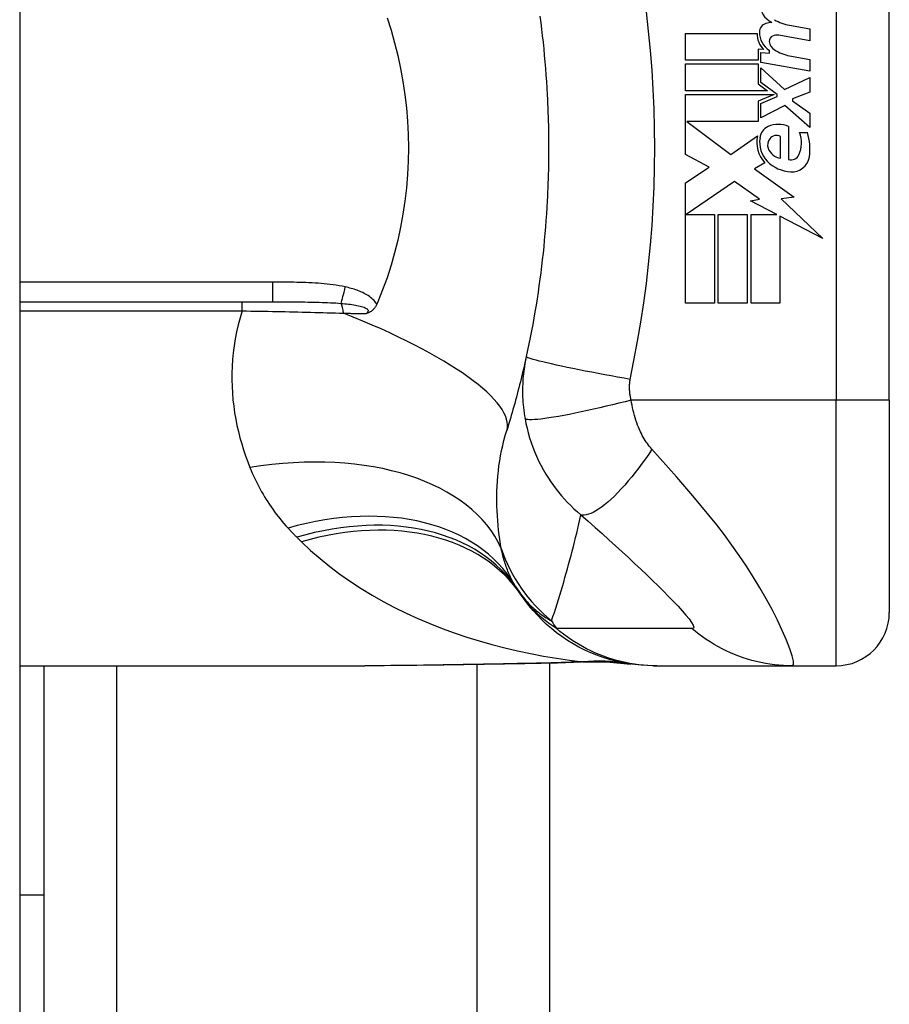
# Model space of a CAD drawing. Header units: inches. Extents: x 4 to 134, y 7 to 73.
# Tile 97 of 104: x 69.05 to 69.694, y 46.689 to 47.418. Entities that reach past the tile are written whole.
import ezdxf

# ---------------------------------------------------------------- set-up
doc = ezdxf.new("R2010")
doc.units = ezdxf.units.IN
doc.header["$MEASUREMENT"] = 0
doc.layers.add('Visible Edges(ANSI)', color=7, linetype='Continuous', lineweight=25)
doc.layers.add('Visible Tangent Edges(ANSI)', color=7, linetype='Continuous', lineweight=25)

msp = doc.modelspace()

# ---------------------------------------------------------------- linework, layer by layer
at = {"layer": 'Visible Edges(ANSI)'}
for p, q in [((69.04961, 51.41242), (69.04961, 15.93142)), ((69.6945, 47.13642), (69.6945, 47.51043)), ((69.62059, 47.41419), (69.63559, 47.41155)), ((69.63559, 47.41155), (69.63559, 47.40275)), ((69.54339, 47.40815), (69.59639, 47.40815)), ((69.54339, 47.38835), (69.54339, 47.40815)), ((69.63559, 47.40275), (69.61259, 47.40681)), ((69.59729, 47.39655), (69.59729, 47.38835)), ((69.60139, 47.39619), (69.59729, 47.39655)), ((69.60559, 47.39359), (69.60559, 47.39552)), ((69.59729, 47.38835), (69.54339, 47.38835)), ((69.59919, 47.39415), (69.60559, 47.39359)), ((69.59919, 47.38657), (69.59919, 47.39415)), ((69.62059, 47.39159), (69.63559, 47.38895)), ((69.63559, 47.38895), (69.63559, 47.38015)), ((69.54339, 47.38555), (69.59729, 47.38555)), ((69.54339, 47.36575), (69.54339, 47.38555)), ((69.59729, 47.38555), (69.59729, 47.37076)), ((69.63559, 47.38015), (69.59919, 47.38657)), ((69.59919, 47.38275), (69.61687, 47.36655)), ((69.59919, 47.37185), (69.59919, 47.38275)), ((69.61687, 47.36655), (69.63559, 47.37555)), ((69.63559, 47.37555), (69.63559, 47.36475)), ((69.60419, 47.36575), (69.54339, 47.36575)), ((69.59729, 47.37076), (69.60419, 47.36575)), ((69.61144, 47.36295), (69.59919, 47.37185)), ((69.54339, 47.36295), (69.60907, 47.36295)), ((69.54339, 47.31835), (69.54339, 47.36295)), ((69.60907, 47.36295), (69.59729, 47.35795)), ((69.59919, 47.35635), (69.61144, 47.36155)), ((69.61144, 47.36155), (69.61144, 47.36295)), ((69.63559, 47.36475), (69.62259, 47.35975)), ((69.62259, 47.35975), (69.62259, 47.35815)), ((69.62259, 47.35815), (69.63559, 47.34915)), ((69.59729, 47.35795), (69.59729, 47.34295)), ((69.59919, 47.34555), (69.59919, 47.35635)), ((69.61699, 47.35475), (69.59919, 47.34555)), ((69.63559, 47.33835), (69.61699, 47.35475)), ((69.63559, 47.34915), (69.63559, 47.33835)), ((69.54423, 47.34295), (69.57689, 47.31855)), ((69.59729, 47.34295), (69.54423, 47.34295)), ((69.61979, 47.33915), (69.61979, 47.31475)), ((69.57689, 47.31855), (69.59679, 47.33235)), ((69.61379, 47.31575), (69.61379, 47.33175)), ((69.62779, 47.33475), (69.63379, 47.33475)), ((69.5608, 47.30909), (69.54339, 47.31835)), ((69.54339, 47.29735), (69.5608, 47.30909)), ((69.60219, 47.31238), (69.59449, 47.30775)), ((69.59449, 47.30775), (69.62386, 47.28681)), ((69.54339, 47.20815), (69.54339, 47.29735)), ((69.57959, 47.29855), (69.5438, 47.27395)), ((69.5983, 47.28545), (69.57959, 47.29855)), ((69.59159, 47.28415), (69.5983, 47.28545)), ((69.62386, 47.28681), (69.61439, 47.28548)), ((69.61439, 47.28548), (69.64519, 47.25625)), ((69.61119, 47.27395), (69.59159, 47.28415)), ((69.5438, 47.27395), (69.56479, 47.27395)), ((69.56479, 47.27395), (69.56479, 47.20815)), ((69.56759, 47.27395), (69.58899, 47.27395)), ((69.56759, 47.20815), (69.56759, 47.27395)), ((69.58899, 47.27395), (69.58899, 47.20815)), ((69.59199, 47.27395), (69.61119, 47.27395)), ((69.59199, 47.20815), (69.59199, 47.27395)), ((69.61339, 47.2728), (69.61339, 47.20815)), ((69.64519, 47.25625), (69.61339, 47.2728)), ((69.04961, 47.20925), (69.23701, 47.20925)), ((69.56479, 47.20815), (69.54339, 47.20815)), ((69.58899, 47.20815), (69.56759, 47.20815)), ((69.61339, 47.20815), (69.59199, 47.20815)), ((69.6945, 47.13642), (69.6945, 46.97894)), ((69.04961, 46.93957), (69.30556, 46.93957)), ((69.06761, 46.93957), (69.06761, 46.76941)), ((69.44261, 46.94138), (69.44261, 20.40247)), ((69.51974, 46.93957), (69.52216, 46.93957)), ((69.52216, 46.93957), (69.62259, 46.93957)), ((69.62259, 46.93957), (69.65513, 46.93957)), ((69.06761, 46.76941), (69.04961, 46.76941)), ((69.06761, 46.76941), (69.06761, 46.64441))]:
    msp.add_line(p, q, dxfattribs=at)
at = {"layer": 'Visible Edges(ANSI)', "flags": 128}
for points in [[(69.322, 47.41968), (69.32498, 47.4105), (69.32765, 47.40118), (69.33003, 47.39174), (69.3321, 47.38218), (69.33385, 47.3725), (69.3353, 47.36274), (69.33642, 47.35293), (69.33722, 47.34309), (69.3377, 47.33321), (69.33786, 47.32331), (69.33769, 47.31341), (69.3372, 47.3035), (69.33639, 47.29363), (69.33526, 47.28383), (69.33382, 47.27412), (69.33207, 47.26451), (69.33001, 47.255), (69.32764, 47.2456), (69.32497, 47.23632), (69.322, 47.22716), (69.31873, 47.21814), (69.31517, 47.20925)], [(69.43537, 47.42089), (69.436, 47.41608), (69.43659, 47.41125), (69.43716, 47.40642), (69.43769, 47.40159), (69.43819, 47.39675), (69.43866, 47.39191), (69.4391, 47.38706), (69.4395, 47.38221), (69.43988, 47.37736), (69.44022, 47.3725), (69.44053, 47.36764), (69.4408, 47.36278)], [(69.4408, 47.36278), (69.44097, 47.35951), (69.44112, 47.35623), (69.44126, 47.35295), (69.44138, 47.34967), (69.44149, 47.34639), (69.44159, 47.34311), (69.44167, 47.33983), (69.44173, 47.33655), (69.44178, 47.33327), (69.44182, 47.32999), (69.44184, 47.32671), (69.44185, 47.32342), (69.44184, 47.32014), (69.44182, 47.31686), (69.44178, 47.31358), (69.44173, 47.3103), (69.44167, 47.30702), (69.44159, 47.30374), (69.44149, 47.30046), (69.44138, 47.29718), (69.44126, 47.2939), (69.44112, 47.29062), (69.44097, 47.28734), (69.4408, 47.28407)], [(69.4408, 47.28407), (69.44053, 47.2792), (69.44022, 47.27435), (69.43988, 47.26949), (69.4395, 47.26464), (69.4391, 47.25979), (69.43866, 47.25494), (69.43819, 47.2501), (69.43769, 47.24526), (69.43716, 47.24043), (69.43659, 47.2356), (69.436, 47.23077), (69.43537, 47.22596), (69.4347, 47.22114), (69.43401, 47.21634), (69.43328, 47.21154), (69.43252, 47.20674), (69.43173, 47.20196), (69.4309, 47.19718), (69.43004, 47.19241), (69.42915, 47.18764), (69.42823, 47.18289), (69.42727, 47.17814), (69.42629, 47.1734), (69.42527, 47.16868)], [(69.31441, 47.20746), (69.3142, 47.207), (69.31397, 47.20654), (69.31373, 47.2061), (69.31348, 47.20567), (69.31321, 47.20525), (69.31293, 47.20484), (69.31263, 47.20445), (69.31232, 47.20407), (69.31199, 47.2037), (69.31164, 47.20335), (69.31129, 47.20303), (69.31093, 47.20272), (69.31057, 47.20244), (69.3102, 47.20218), (69.30984, 47.20195), (69.30947, 47.20173), (69.30909, 47.20153), (69.30872, 47.20134), (69.30834, 47.20117), (69.30797, 47.20102), (69.30759, 47.20087), (69.30722, 47.20074), (69.30684, 47.20061), (69.30645, 47.20049)], [(69.31517, 47.20925), (69.31514, 47.20918), (69.3151, 47.2091), (69.31507, 47.20903), (69.31504, 47.20895), (69.31501, 47.20888), (69.31498, 47.2088), (69.31495, 47.20873), (69.31491, 47.20865), (69.31488, 47.20858), (69.31485, 47.2085), (69.31482, 47.20843), (69.31479, 47.20835), (69.31476, 47.20828), (69.31472, 47.20821), (69.31469, 47.20813), (69.31466, 47.20806), (69.31463, 47.20798), (69.3146, 47.20791), (69.31456, 47.20783), (69.31453, 47.20776), (69.3145, 47.20768), (69.31447, 47.20761), (69.31444, 47.20753), (69.31441, 47.20746)], [(69.42527, 47.16868), (69.42474, 47.16632), (69.42422, 47.16397), (69.42368, 47.16163), (69.42313, 47.15929), (69.42258, 47.15696), (69.42203, 47.15463), (69.42146, 47.15231), (69.42089, 47.15), (69.42031, 47.1477), (69.41972, 47.1454), (69.41913, 47.14311), (69.41853, 47.14082), (69.41792, 47.13854), (69.41731, 47.13627), (69.41669, 47.13401), (69.41606, 47.13175), (69.41543, 47.1295), (69.41479, 47.12725), (69.41414, 47.12501), (69.41349, 47.12278), (69.41283, 47.12056), (69.41216, 47.11834), (69.41149, 47.11613), (69.41081, 47.11392)], [(69.51974, 46.93957), (69.5151, 46.93966), (69.51042, 46.93993), (69.50571, 46.9404), (69.501, 46.94106), (69.49628, 46.94192), (69.49157, 46.94297), (69.48689, 46.94423), (69.48224, 46.94568), (69.47764, 46.94732), (69.47311, 46.94916), (69.46864, 46.95119), (69.46426, 46.95341), (69.45997, 46.95581), (69.45579, 46.95838), (69.45173, 46.96111), (69.4478, 46.96401), (69.444, 46.96705), (69.44034, 46.97024), (69.43684, 46.97355), (69.43349, 46.97698), (69.43031, 46.98053), (69.42729, 46.98417), (69.42445, 46.98789), (69.42178, 46.99169)], [(69.47224, 46.94237), (69.44844, 46.94153), (69.42414, 46.94103)], [(69.47224, 46.94237), (69.48742, 46.94232), (69.50254, 46.94083)], [(69.42414, 46.94103), (69.39396, 46.94054), (69.36408, 46.94007), (69.33458, 46.93971), (69.30556, 46.93957)]]:
    msp.add_lwpolyline(points, dxfattribs=at)
at = {"layer": 'Visible Edges(ANSI)'}
for centre, radius, start, end in [((69.61458, 47.43106), 0.01637, 179.6788, 243.95078), ((69.62554, 47.4448), 0.031, 238.55841, 260.82565), ((69.60497, 47.40909), 0.00676, 106.9928, 179.47765), ((69.61421, 47.409), 0.016, 179.47765, 237.41137), ((69.6086, 47.39719), 0.0192, 93.6169, 106.9928), ((69.61239, 47.40781), 0.016, 178.79525, 226.5849), ((69.60949, 47.40258), 0.004, 113.55712, 186.03001), ((69.61387, 47.40304), 0.0084, 186.03001, 237.59924), ((69.61117, 47.39873), 0.0082, 80, 113.55712), ((69.62598, 47.42212), 0.031, 237.59924, 260), ((69.60869, 47.32988), 0.01013, 113.84447, 175.08017), ((69.61219, 47.32195), 0.0188, 66.15553, 113.84447), ((69.61824, 47.32743), 0.022, 167.07905, 223.17854), ((69.61824, 47.32743), 0.01992, 170.40854, 224.16843), ((69.61148, 47.32557), 0.0073, 141.16516, 199.37968), ((69.61075, 47.32616), 0.00637, 61.45471, 141.16516), ((69.6089, 47.3269), 0.02046, 334.67838, 22.56091), ((69.59516, 47.32269), 0.04048, 351.56052, 17.33425), ((69.61516, 47.32687), 0.0112, 199.37968, 262.99755), ((69.62161, 47.32089), 0.0064, 253.52609, 334.67838), ((69.62218, 47.31868), 0.01315, 266.56465, 351.56052), ((69.62298, 47.33204), 0.02654, 224.16843, 266.56465), ((69.51771, 47.06072), 0.11811, 211.30007, 213.52082), ((69.91429, 47.32342), 0.59381, 213.52082, 213.96213), ((69.65513, 46.97894), 0.03937, 270, 0)]:
    msp.add_arc(centre, radius, start, end, dxfattribs=at)
at = {"layer": 'Visible Tangent Edges(ANSI)'}
for p, q in [((69.65513, 47.51043), (69.65513, 47.13642)), ((69.23701, 47.22383), (69.04961, 47.22383)), ((69.23701, 47.22383), (69.23701, 47.20925)), ((69.21457, 47.20251), (69.21457, 47.20925)), ((69.04961, 47.20251), (69.21457, 47.20251)), ((69.65513, 47.13642), (69.50305, 47.13642)), ((69.6945, 47.13642), (69.65513, 47.13642)), ((69.65513, 46.93957), (69.65513, 47.13642)), ((69.12146, 46.93957), (69.12146, 20.40428)), ((69.38876, 20.40339), (69.38876, 46.94046))]:
    msp.add_line(p, q, dxfattribs=at)
at = {"layer": 'Visible Tangent Edges(ANSI)', "flags": 128}
for points in [[(69.50238, 47.15175), (69.50513, 47.16589), (69.50783, 47.18005), (69.51026, 47.19425), (69.51244, 47.2085), (69.51435, 47.22279), (69.51601, 47.23711), (69.51741, 47.25145), (69.51856, 47.26582), (69.51945, 47.2802), (69.52008, 47.2946), (69.52046, 47.30901), (69.52059, 47.32342), (69.52046, 47.33784), (69.52008, 47.35225), (69.51945, 47.36664), (69.51856, 47.38103), (69.51741, 47.3954), (69.51601, 47.40974), (69.51435, 47.42406)], [(69.29107, 47.22028), (69.28886, 47.22074), (69.28663, 47.22115), (69.2844, 47.22151), (69.28216, 47.22184), (69.27992, 47.22213), (69.27767, 47.22238), (69.27542, 47.22261), (69.27316, 47.22281), (69.2709, 47.22298), (69.26864, 47.22314), (69.26639, 47.22327), (69.26413, 47.22338), (69.26187, 47.22347), (69.25961, 47.22355), (69.25735, 47.22362), (69.25509, 47.22368), (69.25283, 47.22372), (69.25057, 47.22376), (69.24831, 47.22378), (69.24605, 47.2238), (69.24379, 47.22382), (69.24153, 47.22382), (69.23927, 47.22383), (69.23701, 47.22383)], [(69.31441, 47.20746), (69.31381, 47.20843), (69.31313, 47.20934), (69.3124, 47.21021), (69.3116, 47.21103), (69.31076, 47.2118), (69.30988, 47.21253), (69.30896, 47.21321), (69.30803, 47.21385), (69.30707, 47.21445), (69.30608, 47.21501), (69.30508, 47.21554), (69.30406, 47.21605), (69.30303, 47.21652), (69.30198, 47.21697), (69.30092, 47.21739), (69.29985, 47.21779), (69.29877, 47.21817), (69.29768, 47.21852), (69.29659, 47.21886), (69.29549, 47.21918), (69.29439, 47.21948), (69.29328, 47.21976), (69.29218, 47.22003), (69.29107, 47.22028)], [(69.23701, 47.20925), (69.23925, 47.20925), (69.24148, 47.20925), (69.2437, 47.20925), (69.24592, 47.20924), (69.24812, 47.20924), (69.25032, 47.20923), (69.25251, 47.20922), (69.2547, 47.2092), (69.25687, 47.20919), (69.25903, 47.20916), (69.26118, 47.20914), (69.26332, 47.20911), (69.26545, 47.20907), (69.26757, 47.20903), (69.26968, 47.20898), (69.27177, 47.20893), (69.27385, 47.20887), (69.27592, 47.20879), (69.27797, 47.20871), (69.28, 47.20862), (69.28201, 47.20852), (69.28401, 47.2084), (69.28598, 47.20827), (69.28793, 47.20813)], [(69.28793, 47.20813), (69.28931, 47.20801), (69.29069, 47.20789), (69.29205, 47.20775), (69.29339, 47.2076), (69.29472, 47.20744), (69.29602, 47.20727), (69.29729, 47.20708), (69.29853, 47.20687), (69.29974, 47.20665), (69.3009, 47.20641), (69.30202, 47.20614), (69.30309, 47.20585), (69.30411, 47.20554), (69.30505, 47.20519), (69.30589, 47.20481), (69.30662, 47.2044), (69.30722, 47.20395), (69.30766, 47.20348), (69.30792, 47.20299), (69.30799, 47.20248), (69.30785, 47.20197), (69.30754, 47.20146), (69.30707, 47.20097), (69.30645, 47.20049)], [(69.21457, 47.20251), (69.21302, 47.19732), (69.21165, 47.19214), (69.21046, 47.18696), (69.20945, 47.1818), (69.20862, 47.17665), (69.20796, 47.17153), (69.20746, 47.16644), (69.20713, 47.16139), (69.20695, 47.15637), (69.20693, 47.1514), (69.20706, 47.14646), (69.20733, 47.14155), (69.20775, 47.13669), (69.2083, 47.13188), (69.20898, 47.1271), (69.2098, 47.12237), (69.21073, 47.11769), (69.21179, 47.11305), (69.21296, 47.10847), (69.21424, 47.10394), (69.21563, 47.09947), (69.21711, 47.09506), (69.2187, 47.0907), (69.22038, 47.08641)], [(69.21457, 47.20251), (69.21778, 47.20247), (69.22098, 47.20242), (69.22419, 47.20237), (69.22739, 47.20232), (69.23059, 47.20227), (69.23379, 47.20222), (69.23698, 47.20216), (69.24017, 47.2021), (69.24335, 47.20204), (69.24651, 47.20198), (69.24967, 47.20191), (69.25282, 47.20184), (69.25596, 47.20177), (69.25909, 47.2017), (69.26221, 47.20163), (69.26531, 47.20155), (69.26841, 47.20147), (69.2715, 47.20138), (69.27457, 47.2013), (69.27763, 47.20121), (69.28067, 47.20112), (69.2837, 47.20103), (69.28671, 47.20093), (69.28971, 47.20083)], [(69.28971, 47.20083), (69.29042, 47.20082), (69.29112, 47.20081), (69.29183, 47.20079), (69.29253, 47.20078), (69.29323, 47.20076), (69.29394, 47.20075), (69.29464, 47.20073), (69.29534, 47.20072), (69.29604, 47.2007), (69.29674, 47.20069), (69.29744, 47.20068), (69.29814, 47.20066), (69.29883, 47.20065), (69.29953, 47.20063), (69.30023, 47.20062), (69.30092, 47.20061), (69.30162, 47.20059), (69.30231, 47.20058), (69.303, 47.20056), (69.30369, 47.20055), (69.30439, 47.20053), (69.30508, 47.20052), (69.30577, 47.20051), (69.30645, 47.20049)], [(69.42527, 47.16868), (69.42489, 47.16688), (69.42453, 47.16507), (69.42421, 47.16325), (69.42391, 47.16143), (69.42364, 47.1596), (69.4234, 47.15776), (69.42319, 47.15592), (69.42301, 47.15406), (69.42285, 47.15221), (69.42273, 47.15035), (69.42263, 47.14849), (69.42257, 47.14662), (69.42253, 47.14473), (69.42252, 47.14282), (69.42255, 47.14091), (69.4226, 47.13896), (69.42269, 47.13697), (69.42282, 47.13492), (69.42299, 47.13287), (69.42318, 47.13086), (69.42341, 47.12885), (69.42368, 47.12681), (69.42399, 47.12475), (69.42434, 47.12268)], [(69.50238, 47.15175), (69.49775, 47.15257), (69.49303, 47.15342), (69.48824, 47.15429), (69.48342, 47.15519), (69.4786, 47.1561), (69.4738, 47.15702), (69.46906, 47.15794), (69.46443, 47.15886), (69.45992, 47.15977), (69.45559, 47.16067), (69.45146, 47.16154), (69.44757, 47.16238), (69.44394, 47.16319), (69.4406, 47.16396), (69.43757, 47.16468), (69.43487, 47.16535), (69.4325, 47.16597), (69.43047, 47.16653), (69.42879, 47.16704), (69.42745, 47.16748), (69.42644, 47.16787), (69.42575, 47.16819), (69.42536, 47.16847), (69.42527, 47.16868)], [(69.50305, 47.13642), (69.50288, 47.13709), (69.50272, 47.13776), (69.50258, 47.13842), (69.50245, 47.13908), (69.50234, 47.13974), (69.50224, 47.14042), (69.50215, 47.14109), (69.50207, 47.14175), (69.502, 47.1424), (69.50195, 47.14304), (69.50191, 47.14367), (69.50188, 47.1443), (69.50186, 47.14493), (69.50185, 47.14555), (69.50186, 47.14617), (69.50187, 47.1468), (69.5019, 47.14742), (69.50193, 47.14805), (69.50198, 47.14867), (69.50204, 47.14929), (69.50211, 47.14991), (69.50219, 47.15052), (69.50228, 47.15114), (69.50238, 47.15175)], [(69.50305, 47.13642), (69.49855, 47.13526), (69.49397, 47.1341), (69.48932, 47.13295), (69.48462, 47.13181), (69.47992, 47.13071), (69.47523, 47.12963), (69.47059, 47.1286), (69.46603, 47.12762), (69.46158, 47.1267), (69.45728, 47.12584), (69.45315, 47.12505), (69.44923, 47.12435), (69.44555, 47.12373), (69.44212, 47.12319), (69.43896, 47.12275), (69.4361, 47.12239), (69.43355, 47.12213), (69.43131, 47.12196), (69.42938, 47.12188), (69.42777, 47.12189), (69.42647, 47.12198), (69.42547, 47.12214), (69.42477, 47.12238), (69.42434, 47.12268)], [(69.51845, 47.09995), (69.51758, 47.10096), (69.51673, 47.102), (69.51589, 47.10308), (69.51508, 47.1042), (69.51429, 47.10535), (69.51352, 47.10653), (69.51277, 47.10774), (69.51204, 47.10899), (69.51133, 47.11028), (69.51064, 47.11161), (69.50995, 47.113), (69.50924, 47.11456), (69.50853, 47.11626), (69.50786, 47.11797), (69.50722, 47.1197), (69.50662, 47.12145), (69.50605, 47.12325), (69.50551, 47.12507), (69.50501, 47.12691), (69.50454, 47.12878), (69.50411, 47.13067), (69.50372, 47.13258), (69.50336, 47.13449), (69.50305, 47.13642)], [(69.42434, 47.12268), (69.42502, 47.11915), (69.42582, 47.11562), (69.42672, 47.11209), (69.42774, 47.10858), (69.42887, 47.10509), (69.4301, 47.10164), (69.43145, 47.09821), (69.4329, 47.09481), (69.43445, 47.09147), (69.43611, 47.08818), (69.4379, 47.08487), (69.43982, 47.08158), (69.44173, 47.07854), (69.44357, 47.07578), (69.44544, 47.07313), (69.44738, 47.07054), (69.44939, 47.06799), (69.45148, 47.06549), (69.45365, 47.06303), (69.4559, 47.06062), (69.45824, 47.05825), (69.46066, 47.05593), (69.46317, 47.05366), (69.46577, 47.05143)], [(69.40676, 47.02642), (69.40619, 47.02977), (69.40567, 47.03316), (69.4052, 47.0366), (69.40478, 47.04007), (69.40441, 47.04358), (69.4041, 47.04712), (69.40384, 47.05069), (69.40365, 47.05429), (69.40352, 47.05791), (69.40345, 47.06156), (69.40346, 47.06523), (69.40353, 47.06892), (69.40368, 47.07264), (69.4039, 47.07637), (69.4042, 47.08012), (69.40459, 47.08389), (69.40505, 47.08767), (69.40561, 47.09145), (69.40625, 47.09524), (69.40698, 47.09901), (69.4078, 47.10277), (69.40871, 47.10652), (69.40971, 47.11023), (69.41081, 47.11392)], [(69.51845, 47.09995), (69.5161, 47.09647), (69.51368, 47.093), (69.5112, 47.08957), (69.50868, 47.08618), (69.50611, 47.08285), (69.50352, 47.07961), (69.50092, 47.07648), (69.49831, 47.07347), (69.49572, 47.07059), (69.49314, 47.06788), (69.49061, 47.06533), (69.48812, 47.06297), (69.48569, 47.06081), (69.48334, 47.05885), (69.48108, 47.05711), (69.47891, 47.05559), (69.47684, 47.0543), (69.47489, 47.05324), (69.47305, 47.0524), (69.47134, 47.05179), (69.46975, 47.05139), (69.46829, 47.0512), (69.46697, 47.05122), (69.46577, 47.05143)], [(69.62259, 46.93957), (69.62341, 46.94039), (69.62334, 46.94287), (69.62241, 46.94686), (69.62068, 46.95216), (69.61821, 46.95851), (69.61513, 46.96561), (69.61154, 46.97322), (69.60752, 46.98115), (69.60316, 46.98923), (69.5985, 46.99735), (69.59359, 47.00543), (69.58848, 47.01342), (69.58319, 47.02128), (69.57775, 47.02899), (69.57218, 47.03655), (69.5665, 47.04396), (69.56071, 47.05124), (69.55484, 47.0584), (69.54891, 47.06544), (69.54292, 47.07239), (69.53687, 47.07927), (69.53077, 47.08615), (69.5246, 47.09308), (69.51845, 47.09995)], [(69.22038, 47.08641), (69.22122, 47.08437), (69.22209, 47.08234), (69.22299, 47.08033), (69.22391, 47.07833), (69.22487, 47.07635), (69.22585, 47.07438), (69.22687, 47.07242), (69.22791, 47.07048), (69.22898, 47.06856), (69.23007, 47.06665), (69.2312, 47.06476), (69.23236, 47.06288), (69.23355, 47.06102), (69.23476, 47.05917), (69.23601, 47.05734), (69.23728, 47.05553), (69.23859, 47.05373), (69.23993, 47.05195), (69.24129, 47.05018), (69.24269, 47.04843), (69.24412, 47.0467), (69.24558, 47.04499), (69.24707, 47.04329), (69.24859, 47.04161)], [(69.44403, 46.9728), (69.44508, 46.97596), (69.44612, 46.97913), (69.44715, 46.98231), (69.44816, 46.9855), (69.44916, 46.9887), (69.45014, 46.99191), (69.45112, 46.99513), (69.45208, 46.99836), (69.45303, 47.0016), (69.45397, 47.00485), (69.4549, 47.00811), (69.45581, 47.01138), (69.45671, 47.01466), (69.4576, 47.01795), (69.45847, 47.02126), (69.45933, 47.02457), (69.46018, 47.02789), (69.46102, 47.03122), (69.46185, 47.03456), (69.46266, 47.03792), (69.46346, 47.04128), (69.46424, 47.04465), (69.46501, 47.04804), (69.46577, 47.05143)], [(69.46577, 47.05143), (69.47109, 47.04676), (69.47636, 47.04208), (69.4815, 47.03749), (69.48652, 47.03296), (69.49144, 47.02848), (69.49627, 47.02404), (69.50101, 47.01966), (69.50564, 47.01534), (69.51016, 47.01108), (69.51457, 47.00688), (69.51886, 47.00276), (69.52301, 46.99872), (69.52701, 46.99476), (69.53084, 46.99091), (69.53447, 46.98718), (69.53786, 46.9836), (69.54096, 46.98021), (69.54371, 46.97705), (69.54603, 46.9742), (69.54782, 46.97172), (69.54898, 46.9697), (69.54945, 46.96823), (69.54917, 46.96735), (69.54812, 46.9671)], [(69.24859, 47.04161), (69.24885, 47.04132), (69.24912, 47.04104), (69.24939, 47.04075), (69.24965, 47.04046), (69.24992, 47.04017), (69.25019, 47.03989), (69.25046, 47.0396), (69.25073, 47.03931), (69.251, 47.03903), (69.25127, 47.03874), (69.25155, 47.03846), (69.25182, 47.03817), (69.25209, 47.03789), (69.25236, 47.03761), (69.25264, 47.03733), (69.25291, 47.03704), (69.25319, 47.03676), (69.25346, 47.03648), (69.25374, 47.0362), (69.25402, 47.03592), (69.25429, 47.03564), (69.25457, 47.03536), (69.25485, 47.03508), (69.25513, 47.0348)], [(69.25513, 47.0348), (69.25527, 47.03466), (69.25541, 47.03452), (69.25555, 47.03438), (69.25569, 47.03424), (69.25583, 47.0341), (69.25597, 47.03396), (69.25611, 47.03382), (69.25626, 47.03368), (69.2564, 47.03354), (69.25654, 47.0334), (69.25668, 47.03326), (69.25682, 47.03312), (69.25696, 47.03298), (69.2571, 47.03284), (69.25724, 47.0327), (69.25738, 47.03256), (69.25752, 47.03242), (69.25766, 47.03229), (69.25781, 47.03215), (69.25795, 47.03201), (69.25809, 47.03187), (69.25823, 47.03173), (69.25837, 47.03159), (69.25851, 47.03145)], [(69.25851, 47.03145), (69.26528, 47.02507), (69.27232, 47.01893), (69.27961, 47.01304), (69.28713, 47.00739), (69.29487, 47.00199), (69.3028, 46.99683), (69.31091, 46.99191), (69.31919, 46.98723), (69.32762, 46.98279), (69.3362, 46.97857), (69.34494, 46.97457), (69.35381, 46.9708), (69.3628, 46.96725), (69.37191, 46.96392), (69.38112, 46.96081), (69.39043, 46.95792), (69.39983, 46.95525), (69.4093, 46.95279), (69.41884, 46.95054), (69.42843, 46.94851), (69.43807, 46.94669), (69.44775, 46.94508), (69.45745, 46.94368), (69.46718, 46.94249)], [(69.41679, 46.99936), (69.41622, 47.00032), (69.41566, 47.00129), (69.41512, 47.00227), (69.41459, 47.00327), (69.41407, 47.00428), (69.41357, 47.00531), (69.41308, 47.00636), (69.4126, 47.00742), (69.41214, 47.00849), (69.41169, 47.00958), (69.41125, 47.01068), (69.41083, 47.0118), (69.41042, 47.01294), (69.41002, 47.01409), (69.40964, 47.01525), (69.40926, 47.01643), (69.40891, 47.01763), (69.40856, 47.01884), (69.40823, 47.02006), (69.40791, 47.0213), (69.4076, 47.02256), (69.40731, 47.02383), (69.40703, 47.02512), (69.40676, 47.02642)], [(69.41924, 46.9955), (69.42017, 46.99413), (69.42111, 46.99281), (69.42206, 46.99154), (69.42302, 46.9903), (69.424, 46.98911), (69.42499, 46.98796), (69.42598, 46.98685), (69.42699, 46.98577), (69.428, 46.98473), (69.42903, 46.98372), (69.43006, 46.98275), (69.4311, 46.98181), (69.43215, 46.98091), (69.4332, 46.98003), (69.43426, 46.97918), (69.43532, 46.97836), (69.4364, 46.97758), (69.43747, 46.97682), (69.43856, 46.97608), (69.43964, 46.97538), (69.44073, 46.9747), (69.44183, 46.97404), (69.44293, 46.97341), (69.44403, 46.9728)], [(69.44761, 46.96714), (69.4461, 46.96812), (69.44464, 46.96912), (69.44322, 46.97011), (69.44184, 46.97111), (69.44051, 46.97212), (69.43922, 46.97312), (69.43797, 46.97413), (69.43676, 46.97514), (69.43559, 46.97616), (69.43445, 46.97718), (69.43334, 46.9782), (69.43227, 46.97922), (69.43124, 46.98024), (69.43023, 46.98127), (69.42926, 46.9823), (69.42832, 46.98333), (69.42741, 46.98437), (69.42652, 46.9854), (69.42567, 46.98644), (69.42484, 46.98749), (69.42403, 46.98853), (69.42326, 46.98958), (69.42251, 46.99064), (69.42178, 46.99169)], [(69.52216, 46.93957), (69.51885, 46.93961), (69.51552, 46.93976), (69.51219, 46.94), (69.50885, 46.94035), (69.50551, 46.94079), (69.50218, 46.94133), (69.49885, 46.94197), (69.49554, 46.94271), (69.49224, 46.94356), (69.48897, 46.9445), (69.48572, 46.94554), (69.4825, 46.94667), (69.47931, 46.9479), (69.47617, 46.94923), (69.47306, 46.95065), (69.47001, 46.95216), (69.467, 46.95375), (69.46404, 46.95543), (69.46114, 46.95719), (69.4583, 46.95904), (69.45553, 46.96096), (69.45282, 46.96295), (69.45018, 46.96501), (69.44761, 46.96714)], [(69.54812, 46.9671), (69.54391, 46.96714), (69.53972, 46.96714), (69.53552, 46.96714), (69.53134, 46.96714), (69.52716, 46.96714), (69.52297, 46.96714), (69.51879, 46.96714), (69.5146, 46.96714), (69.51041, 46.96714), (69.50623, 46.96714), (69.50204, 46.96714), (69.49786, 46.96714), (69.49367, 46.96714), (69.48949, 46.96714), (69.4853, 46.96714), (69.48112, 46.96714), (69.47693, 46.96714), (69.47274, 46.96714), (69.46856, 46.96714), (69.46437, 46.96714), (69.46019, 46.96714), (69.45601, 46.96714), (69.45181, 46.96714), (69.44761, 46.96714)], [(69.62259, 46.93957), (69.61927, 46.93961), (69.61594, 46.93976), (69.61261, 46.94), (69.60927, 46.94034), (69.60593, 46.94079), (69.60259, 46.94133), (69.59927, 46.94197), (69.59595, 46.94271), (69.59266, 46.94355), (69.58939, 46.94449), (69.58614, 46.94553), (69.58293, 46.94666), (69.57974, 46.94789), (69.5766, 46.94922), (69.5735, 46.95064), (69.57045, 46.95214), (69.56745, 46.95374), (69.5645, 46.95541), (69.56161, 46.95717), (69.55878, 46.95901), (69.55601, 46.96093), (69.55331, 46.96292), (69.55068, 46.96498), (69.54812, 46.9671)], [(69.46718, 46.94249), (69.4654, 46.94241), (69.46362, 46.94233), (69.46183, 46.94225), (69.46004, 46.94218), (69.45825, 46.94211), (69.45645, 46.94204), (69.45465, 46.94198), (69.45284, 46.94191), (69.45103, 46.94185), (69.44922, 46.94179), (69.44741, 46.94174), (69.44559, 46.94168), (69.44377, 46.94163), (69.44194, 46.94158), (69.44011, 46.94153), (69.43828, 46.94149), (69.43645, 46.94145), (69.43462, 46.9414), (69.43278, 46.94136), (69.43094, 46.94132), (69.42909, 46.94129), (69.42725, 46.94125), (69.4254, 46.94122), (69.42355, 46.94119)], [(69.46718, 46.94249), (69.46735, 46.94248), (69.46752, 46.94248), (69.46769, 46.94247), (69.46785, 46.94247), (69.46801, 46.94247), (69.46817, 46.94246), (69.46832, 46.94246), (69.46846, 46.94245), (69.46861, 46.94245), (69.46874, 46.94245), (69.46887, 46.94244), (69.469, 46.94244), (69.46913, 46.94243), (69.46924, 46.94243), (69.46936, 46.94243), (69.46947, 46.94242), (69.46957, 46.94242), (69.46967, 46.94241), (69.46976, 46.94241), (69.46985, 46.94241), (69.46994, 46.9424), (69.47001, 46.9424), (69.47009, 46.94239), (69.47015, 46.94239)], [(69.47015, 46.94239), (69.47024, 46.94238), (69.47033, 46.94238), (69.47041, 46.94237), (69.4705, 46.94237), (69.47059, 46.94237), (69.47067, 46.94236), (69.47076, 46.94236), (69.47085, 46.94236), (69.47093, 46.94235), (69.47102, 46.94235), (69.47111, 46.94235), (69.47119, 46.94235), (69.47128, 46.94235), (69.47137, 46.94235), (69.47146, 46.94235), (69.47154, 46.94235), (69.47163, 46.94235), (69.47172, 46.94235), (69.47181, 46.94235), (69.47189, 46.94236), (69.47198, 46.94236), (69.47207, 46.94236), (69.47215, 46.94236), (69.47224, 46.94237)], [(69.42355, 46.94119), (69.41852, 46.9411), (69.4135, 46.94102), (69.40848, 46.94093), (69.40348, 46.94084), (69.39848, 46.94075), (69.39349, 46.94066), (69.38851, 46.94057), (69.38354, 46.94048), (69.37858, 46.94039), (69.37363, 46.94031), (69.36868, 46.94022), (69.36376, 46.94014), (69.35884, 46.94006), (69.35393, 46.93999), (69.34903, 46.93991), (69.34415, 46.93985), (69.33928, 46.93979), (69.33442, 46.93973), (69.32957, 46.93968), (69.32474, 46.93964), (69.31993, 46.93961), (69.31512, 46.93959), (69.31034, 46.93957), (69.30556, 46.93957)], [(69.42414, 46.94103), (69.42411, 46.94103), (69.42409, 46.94103), (69.42406, 46.94103), (69.42404, 46.94103), (69.42401, 46.94103), (69.42399, 46.94104), (69.42396, 46.94104), (69.42394, 46.94104), (69.42392, 46.94105), (69.42389, 46.94105), (69.42387, 46.94106), (69.42384, 46.94107), (69.42382, 46.94107), (69.42379, 46.94108), (69.42377, 46.94109), (69.42374, 46.9411), (69.42372, 46.94111), (69.4237, 46.94112), (69.42367, 46.94113), (69.42365, 46.94114), (69.42362, 46.94115), (69.4236, 46.94116), (69.42357, 46.94118), (69.42355, 46.94119)]]:
    msp.add_lwpolyline(points, dxfattribs=at)
at = {"layer": 'Visible Tangent Edges(ANSI)'}
msp.add_arc((69.81489, 47.2027), 0.43633, 211.79568, 212.67565, dxfattribs=at)
for centre, major_axis, ratio, start_param, end_param in [((69.29107, 47.22557), (-0.00402, -0.01927), 0.056853, 0.451678, 1.304606), ((69.28636, 47.19941), (0, 0.00984), 0.343453, 4.857789, 5.800686), ((69.22281, 47.17231), (0.18799, -0.05839), 0.249251, 0, 1.285379), ((69.22038, 46.96487), (0.19017, 0.05083), 0.604241, 0.09545, 1.410679), ((69.24859, 46.89709), (0.1682, 0.10227), 0.678602, 0, 1.179478), ((69.25513, 46.88679), (0.16411, 0.10871), 0.689059, 0, 1.142601), ((69.25851, 46.88173), (0.16327, 0.10997), 0.696909, 0, 1.131926), ((69.51859, 47.06334), (0.11201, -0.03746), 0.992002, 3.787137, 4.348938), ((69.46718, 46.74713), (0.03285, 0.19409), 0.802573, 0, 0.207855), ((69.47386, 46.74608), (0.02867, 0.19475), 0.91694, 0, 0.179726)]:
    msp.add_ellipse(centre, major_axis=major_axis, ratio=ratio, start_param=start_param, end_param=end_param, dxfattribs=at)

doc.saveas('drawing.dxf')
